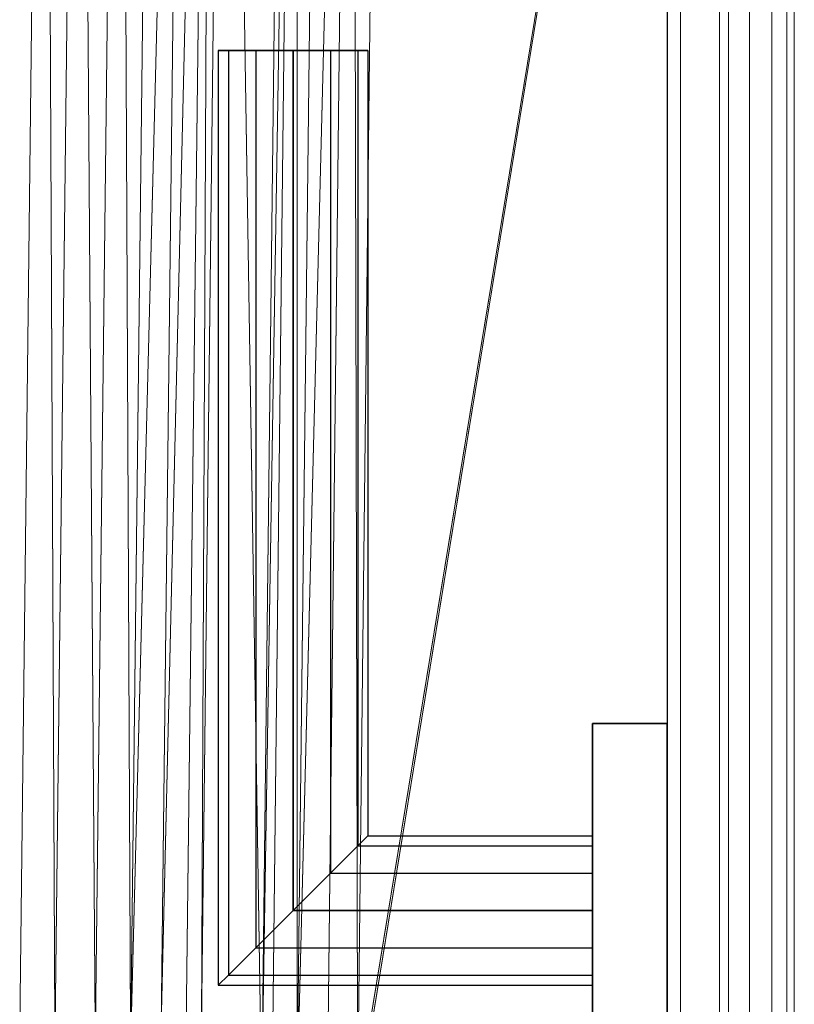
# Model space of a CAD drawing. Header units: metres. Extents: x 391.1 to 430.4, y 12.7 to 29.8.
# Tile 157 of 208: x 410.16 to 410.263, y 14.299 to 14.43. Entities that reach past the tile are written whole.
import ezdxf

# ---------------------------------------------------------------- set-up
doc = ezdxf.new("R2010")
doc.units = ezdxf.units.M
doc.layers.add('01_CARPINTERIA', color=5, linetype='Continuous', lineweight=25, true_color=0x0000ff)
doc.layers.add('A-DETL-____-MBND', color=7, linetype='Continuous', lineweight=18)

# ---------------------------------------------------------------- blocks, each defined once
blk = doc.blocks.new('Family - Plats de dutxa PS-1-153666-02_SAN_P0')
at = {"layer": 'A-DETL-____-MBND', "color": 253, "true_color": 0xaaaaaa}
for p, q in [((0.81, 0.00026), (0.81, 0.80026)), ((0.81, 0.00026), (0.81, 0.80026)), ((0.807, 0.01026), (0.807, 0.79026)), ((0.7948, 0.04106), (0.7948, 0.76746)), ((0.7948, 0.76746), (0.7948, 0.04106)), ((0.8012, 0.76746), (0.8012, 0.04106)), ((0.8012, 0.04106), (0.8012, 0.76746)), ((0.70646, 0.11324), (0.70983, 0.40026)), ((0.70646, 0.11324), (0.70983, 0.40026)), ((0.71118, 0.11324), (0.70983, 0.40026)), ((0.70983, 0.40026), (0.71118, 0.11324)), ((0.71118, 0.11324), (0.71455, 0.40026)), ((0.71455, 0.40026), (0.71118, 0.11324)), ((0.71657, 0.11324), (0.71455, 0.40026)), ((0.71455, 0.40026), (0.71657, 0.11324)), ((0.71657, 0.11324), (0.71994, 0.40026)), ((0.71994, 0.40026), (0.71657, 0.11324)), ((0.72129, 0.11324), (0.71994, 0.40026)), ((0.71994, 0.40026), (0.72129, 0.11324)), ((0.7287, 0.40026), (0.72129, 0.11324)), ((0.72129, 0.11324), (0.72466, 0.40026)), ((0.72129, 0.11324), (0.7287, 0.40026)), ((0.72466, 0.40026), (0.72129, 0.11324)), ((0.73208, 0.40026), (0.72533, 0.11324)), ((0.72533, 0.11324), (0.7287, 0.40026)), ((0.72533, 0.11324), (0.73208, 0.40026)), ((0.7287, 0.40026), (0.72533, 0.11324)), ((0.7287, 0.11324), (0.73208, 0.40026)), ((0.73208, 0.40026), (0.7287, 0.11324)), ((0.73073, 0.11324), (0.7341, 0.40026)), ((0.73073, 0.11324), (0.73208, 0.40026)), ((0.73208, 0.40026), (0.73073, 0.11324)), ((0.7341, 0.40026), (0.73073, 0.11324)), ((0.73882, 0.10582), (0.7341, 0.40026)), ((0.7341, 0.40026), (0.73882, 0.10582)), ((0.74354, 0.40026), (0.73882, 0.10582)), ((0.73882, 0.10582), (0.74219, 0.40026)), ((0.73882, 0.10582), (0.74354, 0.40026)), ((0.74219, 0.40026), (0.73882, 0.10582)), ((0.74017, 0.10582), (0.74354, 0.40026)), ((0.74354, 0.40026), (0.74017, 0.10582)), ((0.75095, 0.40026), (0.74354, 0.10582)), ((0.74354, 0.10582), (0.74691, 0.40026)), ((0.74354, 0.10582), (0.75095, 0.40026)), ((0.74354, 0.10582), (0.74354, 0.40026)), ((0.74354, 0.40026), (0.74354, 0.10582)), ((0.74691, 0.40026), (0.74354, 0.10582)), ((0.74758, 0.10582), (0.75095, 0.40026)), ((0.75095, 0.40026), (0.74758, 0.10582)), ((0.75163, 0.10582), (0.75095, 0.40026)), ((0.75095, 0.40026), (0.75163, 0.10582)), ((0.8, 0.40026), (0.75129, 0.10185)), ((0.75129, 0.10185), (0.8, 0.40026)), ((0.8, 0.40026), (0.75163, 0.10582)), ((0.75163, 0.10582), (0.8, 0.40026)), ((0.755, 0.40026), (0.75163, 0.10582)), ((0.755, 0.40026), (0.75163, 0.10582)), ((0.8, 0.01226), (0.8, 0.40026)), ((0.8, 0.01226), (0.8, 0.40026)), ((0.804, 0.01126), (0.804, 0.40026)), ((0.804, 0.01126), (0.804, 0.40026)), ((0.807, 0.40026), (0.807, 0.01026)), ((0.807, 0.01026), (0.807, 0.40026)), ((0.807, 0.01026), (0.807, 0.40026)), ((0.809, 0.01026), (0.809, 0.40026)), ((0.809, 0.40026), (0.809, 0.01026)), ((0.81, 0.01026), (0.81, 0.40026)), ((0.81, 0.40026), (0.81, 0.01026)), ((0.81, 0.01026), (0.81, 0.40026)), ((0.81, 0.40026), (0.81, 0.01026)), ((0.81, 0.30026), (0.81, 0.01026)), ((0.81, 0.30026), (0.81, 0.01026)), ((0.81, 0.01026), (0.81, 0.30026))]:
    blk.add_line(p, q, dxfattribs=at)
blk = doc.blocks.new('Family - LONDR55-XX_ZZ-ARQ-CAA-M3D-Londres55-155804-02_SAN_P0')
at = {"layer": '01_CARPINTERIA', "color": 161, "true_color": 0xaaaaff}
for p, q in [((0.12634, 0.14866), (0.125, 0.15)), ((0.125, 0.15), (0.125, 0.1)), ((0.125, 0.15), (0.12634, 0.14866)), ((0.25, 0.15), (0.125, 0.15)), ((0.25, 0.14866), (0.25, 0.15)), ((0.25, 0.15), (0.25, 0.14866)), ((0.13, 0.145), (0.12634, 0.14866)), ((0.12634, 0.14866), (0.12634, 0.1)), ((0.12634, 0.14866), (0.12634, 0.1)), ((0.12634, 0.14866), (0.13, 0.145)), ((0.25, 0.14866), (0.12634, 0.14866)), ((0.25, 0.14866), (0.12634, 0.14866)), ((0.25, 0.145), (0.25, 0.14866)), ((0.25, 0.14866), (0.25, 0.145)), ((0.135, 0.14), (0.13, 0.145)), ((0.13, 0.145), (0.13, 0.1)), ((0.13, 0.145), (0.13, 0.1)), ((0.13, 0.145), (0.135, 0.14)), ((0.25, 0.145), (0.13, 0.145)), ((0.25, 0.145), (0.13, 0.145)), ((0.25, 0.145), (0.25, 0.14)), ((0.25, 0.14), (0.25, 0.145)), ((0.135, 0.1), (0.135, 0.14)), ((0.135, 0.14), (0.135, 0.1)), ((0.135, 0.14), (0.14, 0.135)), ((0.14, 0.135), (0.135, 0.14)), ((0.135, 0.14), (0.25, 0.14)), ((0.25, 0.14), (0.135, 0.14)), ((0.25, 0.14), (0.25, 0.135)), ((0.25, 0.135), (0.25, 0.14)), ((0.14, 0.135), (0.14, 0.1)), ((0.14, 0.135), (0.14366, 0.13134)), ((0.14366, 0.13134), (0.14, 0.135)), ((0.14, 0.135), (0.14, 0.1)), ((0.25, 0.135), (0.14, 0.135)), ((0.25, 0.135), (0.14, 0.135)), ((0.25, 0.135), (0.25, 0.13134)), ((0.25, 0.13134), (0.25, 0.135)), ((0.14366, 0.13134), (0.14366, 0.1)), ((0.14366, 0.13134), (0.145, 0.13)), ((0.145, 0.13), (0.14366, 0.13134)), ((0.14366, 0.13134), (0.14366, 0.1)), ((0.25, 0.13134), (0.14366, 0.13134)), ((0.25, 0.13134), (0.14366, 0.13134)), ((0.25, 0.13134), (0.25, 0.13)), ((0.25, 0.13), (0.25, 0.13134)), ((0.145, 0.13), (0.145, 0.1)), ((0.25, 0.13), (0.145, 0.13)), ((0.16, 0.1), (0.11, 0.1)), ((0.11, 0.1), (0.16, 0.1)), ((0.12634, 0.1), (0.125, 0.1)), ((0.125, 0.1), (0.12634, 0.1)), ((0.13, 0.1), (0.12634, 0.1)), ((0.12634, 0.1), (0.13, 0.1)), ((0.135, 0.1), (0.13, 0.1)), ((0.13, 0.1), (0.135, 0.1)), ((0.14, 0.1), (0.135, 0.1)), ((0.135, 0.1), (0.14, 0.1)), ((0.14, 0.1), (0.14366, 0.1)), ((0.14366, 0.1), (0.14, 0.1)), ((0.14366, 0.1), (0.145, 0.1)), ((0.145, 0.1), (0.14366, 0.1)), ((0.16, 0.09), (0.16, 0.1)), ((0.16, 0.1), (0.16, 0.09)), ((0.99568, 0.09), (0.05, 0.09)), ((0.99568, 0.09), (0.05, 0.09)), ((0.16, 0.09), (0.11, 0.09)), ((0.11, 0.09), (0.16, 0.09))]:
    blk.add_line(p, q, dxfattribs=at)
blk = doc.blocks.new('Family - Porta PB-155805-02_SAN_P0')
blk.add_blockref('Family - LONDR55-XX_ZZ-ARQ-CAA-M3D-Londres55-155804-02_SAN_P0', (0, 0))
blk = doc.blocks.new('LONDR55-XX_ZZ-ARQ-CAA-M3D-Londres55_ifc-1-02_SAN_P0')
at = {"layer": '01_CARPINTERIA', "color": 253, "lineweight": 18, "true_color": 0xaaaaaa, "rotation": 90}
blk.add_blockref('Family - Porta PB-155805-02_SAN_P0', (410.33645, 14.17617), dxfattribs=at)
at = {"layer": 'A-DETL-____-MBND', "color": 253, "lineweight": 18, "true_color": 0xaaaaaa}
blk.add_blockref('Family - Plats de dutxa PS-1-153666-02_SAN_P0', (409.45344, 14.18035), dxfattribs=at)

msp = doc.modelspace()

# ---------------------------------------------------------------- block references
at = {"lineweight": 5}
msp.add_blockref('LONDR55-XX_ZZ-ARQ-CAA-M3D-Londres55_ifc-1-02_SAN_P0', (0, 0), dxfattribs=at)

doc.saveas('drawing.dxf')
